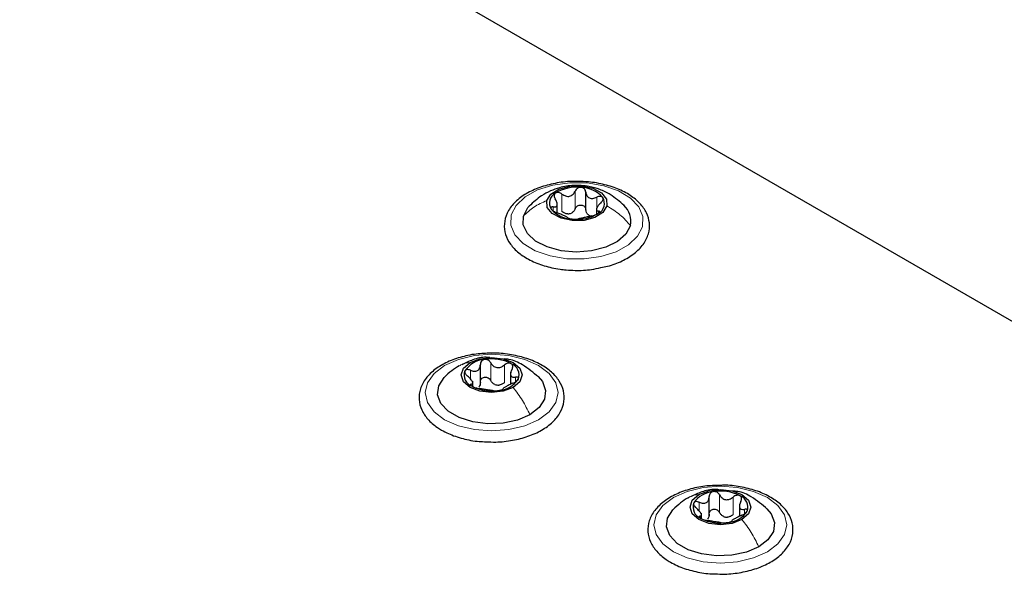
# Paper-space layout 'Blatt2' of a CAD drawing. Header units: millimetres. Extents: x 5 to 418, y 2 to 292.
# Tile 75 of 100: x 139 to 152, y 230 to 238. Entities that reach past the tile are written whole.
import ezdxf

# ---------------------------------------------------------------- set-up
doc = ezdxf.new("R2010")
doc.units = ezdxf.units.MM

psp = doc.layouts.new('Blatt2')

# ---------------------------------------------------------------- linework, layer by layer
at = {"color": 7, "linetype": 'Continuous', "lineweight": 25}
for p, q in [((168.988, 223.906), (111.005, 257.379)), ((146.186, 235.249), (146.186, 235.487)), ((145.8, 235.208), (145.8, 235.323)), ((146.331, 235.252), (146.331, 235.185)), ((144.758, 232.887), (144.758, 233.15)), ((145.167, 233.046), (145.167, 232.883)), ((144.654, 232.858), (144.654, 232.926)), ((147.858, 231.097), (147.858, 231.361)), ((148.267, 231.257), (148.267, 231.094)), ((147.754, 231.069), (147.754, 231.137))]:
    psp.add_line(p, q, dxfattribs=at)
at = {"color": 7, "linetype": 'Continuous', "lineweight": 18}
for p, q in [((145.864, 235.222), (145.864, 235.46)), ((146.042, 235.262), (146.042, 235.5)), ((146.335, 235.257), (146.335, 235.418)), ((145.744, 235.233), (145.744, 235.285)), ((146.359, 235.201), (146.359, 235.23)), ((144.899, 232.935), (144.899, 233.173)), ((144.623, 232.957), (144.623, 233.074)), ((145.084, 232.907), (145.084, 233.145)), ((144.635, 232.863), (144.635, 232.886)), ((145.236, 232.917), (145.236, 232.979)), ((147.723, 231.167), (147.723, 231.284)), ((147.999, 231.146), (147.999, 231.384)), ((148.183, 231.117), (148.183, 231.356)), ((148.336, 231.128), (148.336, 231.189)), ((147.734, 231.074), (147.734, 231.096))]:
    psp.add_line(p, q, dxfattribs=at)
at = {"color": 7, "linetype": 'Continuous', "lineweight": 18, "flags": 128}
for points in [[(145.176, 235.177), (145.242, 235.307), (145.364, 235.423), (145.534, 235.517), (145.74, 235.582), (145.968, 235.614), (146.203, 235.611), (146.429, 235.573), (146.63, 235.502), (146.792, 235.404), (146.905, 235.285), (146.961, 235.154), (146.955, 235.018), (146.889, 234.888), (146.767, 234.772), (146.598, 234.678), (146.391, 234.613), (146.163, 234.581), (145.928, 234.584), (145.703, 234.622), (145.502, 234.692), (145.34, 234.79), (145.227, 234.909), (145.171, 235.041), (145.176, 235.177)], [(144.274, 233.138), (144.461, 233.221), (144.678, 233.272), (144.911, 233.29), (145.144, 233.272), (145.361, 233.221), (145.547, 233.138), (145.69, 233.03), (145.78, 232.905), (145.811, 232.771), (145.78, 232.636), (145.69, 232.511), (145.547, 232.403), (145.361, 232.321), (145.144, 232.269), (144.911, 232.251), (144.678, 232.269), (144.461, 232.321), (144.274, 232.403), (144.131, 232.511), (144.042, 232.636), (144.011, 232.771), (144.042, 232.905), (144.131, 233.03), (144.274, 233.138)], [(147.374, 231.349), (147.56, 231.431), (147.777, 231.483), (148.01, 231.501), (148.243, 231.483), (148.46, 231.431), (148.647, 231.349), (148.79, 231.241), (148.88, 231.116), (148.91, 230.981), (148.88, 230.847), (148.79, 230.722), (148.647, 230.614), (148.46, 230.531), (148.243, 230.479), (148.01, 230.462), (147.777, 230.479), (147.56, 230.531), (147.374, 230.614), (147.231, 230.722), (147.141, 230.847), (147.11, 230.981), (147.141, 231.116), (147.231, 231.241), (147.374, 231.349)]]:
    psp.add_lwpolyline(points, dxfattribs=at)
at = {"color": 7, "linetype": 'Continuous', "lineweight": 25, "flags": 128}
for points in [[(145.658, 235.372), (145.713, 235.459), (145.822, 235.528), (145.968, 235.567), (146.129, 235.571), (146.28, 235.539), (146.399, 235.476), (146.467, 235.392), (146.473, 235.299)], [(145.341, 235.162), (145.402, 235.277), (145.423, 235.301)], [(146.473, 235.299), (146.418, 235.212), (146.309, 235.143), (146.164, 235.104), (146.003, 235.1), (145.852, 235.132), (145.733, 235.195), (145.665, 235.279), (145.658, 235.372)], [(146.791, 235.033), (146.73, 234.917), (146.615, 234.817), (146.456, 234.739), (146.265, 234.69), (146.058, 234.674), (145.852, 234.692), (145.663, 234.744), (145.507, 234.824), (145.396, 234.926), (145.339, 235.042), (145.341, 235.162)], [(145.203, 232.84), (145.069, 232.789), (144.911, 232.771), (144.753, 232.789), (144.619, 232.84), (144.53, 232.918), (144.498, 233.009), (144.53, 233.1), (144.619, 233.177)], [(144.619, 233.177), (144.753, 233.229), (144.911, 233.247), (145.069, 233.229), (145.203, 233.177), (145.292, 233.1), (145.323, 233.009), (145.292, 232.918), (145.203, 232.84)], [(145.429, 232.471), (145.262, 232.399), (145.067, 232.357), (144.859, 232.348), (144.655, 232.374), (144.471, 232.432), (144.324, 232.517), (144.224, 232.623), (144.179, 232.74), (144.194, 232.861), (144.267, 232.974), (144.272, 232.979)], [(145.541, 232.987), (145.598, 232.919), (145.642, 232.801), (145.627, 232.681), (145.554, 232.568), (145.429, 232.471)], [(147.719, 231.388), (147.852, 231.44), (148.01, 231.458), (148.168, 231.44), (148.302, 231.388), (148.391, 231.311), (148.423, 231.22), (148.391, 231.128), (148.302, 231.051)], [(148.302, 231.051), (148.168, 230.999), (148.01, 230.981), (147.852, 230.999), (147.719, 231.051), (147.629, 231.128), (147.598, 231.22), (147.629, 231.311), (147.719, 231.388)], [(148.529, 230.682), (148.362, 230.61), (148.166, 230.568), (147.958, 230.559), (147.754, 230.585), (147.571, 230.642), (147.423, 230.728), (147.323, 230.833), (147.279, 230.951), (147.294, 231.071), (147.367, 231.184), (147.372, 231.189)], [(148.64, 231.198), (148.697, 231.129), (148.742, 231.012), (148.727, 230.891), (148.654, 230.778), (148.529, 230.682)]]:
    psp.add_lwpolyline(points, dxfattribs=at)
at = {"color": 7, "linetype": 'Continuous', "lineweight": 25}
for centre, radius, start, end in [((146.059, 235.015), 0.538, 83.1894, 122.0706), ((145.844, 235.338), 0.151, 117.7514, 212.2717), ((146.117, 235.154), 0.396, 41.0838, 89.1411), ((146.288, 235.333), 0.151, 297.7514, 32.2717), ((146.506, 235.093), 0.291, 348.0301, 47.6054), ((146.014, 235.517), 0.396, 221.0838, 269.1411), ((145.924, 235.387), 0.197, 275.3693, 289.8908), ((146.072, 235.656), 0.538, 263.1894, 302.0706), ((146.296, 235.301), 0.143, 236.1371, 254.0879), ((144.834, 232.876), 0.342, 93.4335, 146.5611), ((144.911, 232.651), 0.576, 62.6428, 99.7711), ((145.118, 233.008), 0.165, 340.539, 69.2579), ((144.704, 233.01), 0.165, 160.539, 249.2579), ((144.987, 233.141), 0.342, 273.4335, 326.5611), ((144.91, 233.367), 0.576, 242.6428, 279.7711), ((145.013, 233.082), 0.211, 254.2708, 268.1431), ((147.934, 231.087), 0.342, 93.4335, 146.5611), ((148.011, 230.861), 0.576, 62.6428, 99.7711), ((148.217, 231.218), 0.165, 340.539, 69.2579), ((147.804, 231.221), 0.165, 160.539, 249.2579), ((148.087, 231.352), 0.342, 273.4335, 326.5611), ((148.01, 231.578), 0.576, 242.6428, 279.7711), ((148.113, 231.292), 0.211, 254.2708, 268.1431)]:
    psp.add_arc(centre, radius, start, end, dxfattribs=at)
for points, knots in [([(146.021, 235.629), (146.003, 235.629), (145.909, 235.631), (145.741, 235.603), (145.534, 235.545), (145.353, 235.456), (145.21, 235.342), (145.114, 235.207), (145.074, 235.059), (145.092, 234.912), (145.16, 234.778), (145.273, 234.66), (145.428, 234.561), (145.619, 234.485), (145.79, 234.447), (145.893, 234.436), (145.921, 234.433)], [0, 0, 0, 0, 0.019204, 0.099523, 0.180088, 0.261143, 0.342837, 0.424467, 0.503684, 0.579315, 0.653777, 0.729992, 0.809053, 0.8895, 0.969947, 1, 1, 1, 1]), ([(146.705, 235.305), (146.645, 235.358), (146.546, 235.446), (146.379, 235.525), (146.212, 235.572), (146.025, 235.584), (145.848, 235.556), (145.705, 235.504), (145.561, 235.427), (145.474, 235.347), (145.42, 235.298)], [0, 0, 0, 0, 0.166777, 0.275949, 0.382554, 0.528658, 0.662572, 0.75407, 0.849393, 1, 1, 1, 1]), ([(146.39, 234.464), (146.421, 234.469), (146.526, 234.488), (146.682, 234.551), (146.848, 234.65), (146.971, 234.775), (147.043, 234.918), (147.057, 235.067), (147.015, 235.209), (146.926, 235.336), (146.794, 235.446), (146.621, 235.536), (146.418, 235.598), (146.213, 235.632), (146.079, 235.63), (146.021, 235.629)], [0, 0, 0, 0, 0.035377, 0.119009, 0.203247, 0.288063, 0.371826, 0.452091, 0.529538, 0.607082, 0.687423, 0.770171, 0.853564, 0.936788, 1, 1, 1, 1]), ([(145.773, 235.471), (145.769, 235.467), (145.759, 235.457), (145.756, 235.437), (145.76, 235.415), (145.768, 235.401), (145.773, 235.394)], [0, 0, 0, 0, 0.250033, 0.499632, 0.749228, 1, 1, 1, 1]), ([(145.864, 235.46), (145.857, 235.465), (145.842, 235.474), (145.817, 235.481), (145.792, 235.481), (145.78, 235.474), (145.773, 235.471)], [0, 0, 0, 0, 0.249815, 0.499908, 0.75012, 1, 1, 1, 1]), ([(145.864, 235.46), (145.88, 235.45), (145.904, 235.435), (145.941, 235.428), (145.968, 235.43), (145.993, 235.44), (146.022, 235.461), (146.034, 235.484), (146.042, 235.5)], [0, 0, 0, 0, 0.249199, 0.374336, 0.49893, 0.624007, 0.749759, 1, 1, 1, 1]), ([(146.123, 235.55), (146.114, 235.549), (146.097, 235.549), (146.072, 235.538), (146.053, 235.521), (146.046, 235.507), (146.042, 235.5)], [0, 0, 0, 0, 0.249991, 0.499611, 0.749127, 1, 1, 1, 1]), ([(146.186, 235.487), (146.185, 235.495), (146.182, 235.51), (146.169, 235.53), (146.149, 235.545), (146.132, 235.548), (146.123, 235.55)], [0, 0, 0, 0, 0.249852, 0.499902, 0.750115, 1, 1, 1, 1]), ([(146.186, 235.487), (146.189, 235.47), (146.194, 235.446), (146.214, 235.42), (146.234, 235.407), (146.258, 235.4), (146.292, 235.4), (146.318, 235.411), (146.335, 235.418)], [0, 0, 0, 0, 0.249201, 0.374338, 0.498932, 0.624008, 0.74976, 1, 1, 1, 1]), ([(146.415, 235.414), (146.411, 235.418), (146.403, 235.426), (146.382, 235.43), (146.359, 235.428), (146.343, 235.421), (146.335, 235.418)], [0, 0, 0, 0, 0.249857, 0.499466, 0.749011, 1, 1, 1, 1]), ([(145.744, 235.285), (145.738, 235.286), (145.725, 235.286), (145.714, 235.281), (145.709, 235.271), (145.714, 235.262), (145.716, 235.257)], [0, 0, 0, 0, 0.249807, 0.500055, 0.750309, 1, 1, 1, 1]), ([(145.744, 235.285), (145.757, 235.285), (145.776, 235.284), (145.792, 235.296), (145.8, 235.309), (145.801, 235.327), (145.795, 235.356), (145.782, 235.379), (145.773, 235.394)], [0, 0, 0, 0, 0.2491679, 0.3743031, 0.4989033, 0.6239875, 0.7497462, 1, 1, 1, 1]), ([(146.042, 235.262), (146.046, 235.269), (146.053, 235.283), (146.072, 235.3), (146.096, 235.311), (146.123, 235.313), (146.148, 235.306), (146.169, 235.292), (146.182, 235.272), (146.185, 235.256), (146.186, 235.249)], [0, 0, 0, 0, 0.125222, 0.249483, 0.374326, 0.499063, 0.623896, 0.749388, 0.874441, 1, 1, 1, 1]), ([(146.388, 235.339), (146.375, 235.326), (146.356, 235.306), (146.339, 235.28), (146.332, 235.262), (146.331, 235.248), (146.336, 235.234), (146.35, 235.232), (146.359, 235.23)], [0, 0, 0, 0, 0.2491679, 0.3743031, 0.4989033, 0.6239875, 0.7497462, 1, 1, 1, 1]), ([(146.388, 235.339), (146.394, 235.345), (146.406, 235.358), (146.418, 235.378), (146.422, 235.398), (146.418, 235.409), (146.415, 235.414)], [0, 0, 0, 0, 0.249807, 0.500055, 0.750309, 1, 1, 1, 1]), ([(145.716, 235.257), (145.72, 235.252), (145.728, 235.243), (145.749, 235.228), (145.773, 235.216), (145.788, 235.21), (145.796, 235.207)], [0, 0, 0, 0, 0.249857, 0.499466, 0.749011, 1, 1, 1, 1]), ([(145.945, 235.138), (145.942, 235.141), (145.937, 235.145), (145.917, 235.155), (145.897, 235.164), (145.874, 235.175), (145.839, 235.191), (145.813, 235.2), (145.796, 235.207)], [0, 0, 0, 0, 0.249201, 0.374338, 0.498932, 0.624008, 0.74976, 1, 1, 1, 1]), ([(145.943, 235.191), (145.929, 235.193), (145.901, 235.197), (145.876, 235.214), (145.864, 235.222)], [0, 0, 0, 0, 0.498457, 1, 1, 1, 1]), ([(146.042, 235.262), (146.036, 235.249), (146.025, 235.225), (146.003, 235.21), (145.991, 235.202)], [0, 0, 0, 0, 0.501552, 1, 1, 1, 1]), ([(146.267, 235.165), (146.251, 235.161), (146.227, 235.156), (146.191, 235.147), (146.163, 235.141), (146.138, 235.135), (146.11, 235.13), (146.097, 235.127), (146.089, 235.125)], [0, 0, 0, 0, 0.249199, 0.374336, 0.49893, 0.624007, 0.749759, 1, 1, 1, 1]), ([(146.216, 235.182), (146.208, 235.191), (146.192, 235.21), (146.188, 235.236), (146.186, 235.249)], [0, 0, 0, 0, 0.498457, 1, 1, 1, 1]), ([(146.267, 235.165), (146.275, 235.166), (146.29, 235.169), (146.315, 235.178), (146.339, 235.188), (146.352, 235.196), (146.358, 235.2)], [0, 0, 0, 0, 0.2498147, 0.4999078, 0.7501201, 1, 1, 1, 1]), ([(146.358, 235.2), (146.363, 235.204), (146.372, 235.212), (146.376, 235.222), (146.372, 235.228), (146.363, 235.23), (146.359, 235.23)], [0, 0, 0, 0, 0.250033, 0.499632, 0.749228, 1, 1, 1, 1]), ([(145.945, 235.138), (145.947, 235.136), (145.949, 235.134), (145.963, 235.129), (145.983, 235.124), (146, 235.123), (146.009, 235.122)], [0, 0, 0, 0, 0.249852, 0.499902, 0.750115, 1, 1, 1, 1]), ([(146.009, 235.122), (146.017, 235.121), (146.035, 235.12), (146.059, 235.12), (146.079, 235.122), (146.086, 235.124), (146.089, 235.125)], [0, 0, 0, 0, 0.249991, 0.499611, 0.749127, 1, 1, 1, 1]), ([(145.921, 234.433), (145.961, 234.43), (146.075, 234.423), (146.237, 234.429), (146.349, 234.454), (146.39, 234.464)], [0, 0, 0, 0, 0.25055, 0.725755, 1, 1, 1, 1]), ([(144.926, 233.304), (144.86, 233.303), (144.717, 233.301), (144.507, 233.259), (144.308, 233.189), (144.141, 233.09), (144.014, 232.968), (143.938, 232.826), (143.919, 232.677), (143.956, 232.534), (144.042, 232.406), (144.142, 232.318), (144.213, 232.275), (144.233, 232.263)], [0, 0, 0, 0, 0.086679, 0.18602, 0.285774, 0.386232, 0.487425, 0.587594, 0.683756, 0.776289, 0.868666, 0.964239, 1, 1, 1, 1]), ([(144.836, 232.105), (144.88, 232.103), (145, 232.096), (145.196, 232.12), (145.407, 232.174), (145.593, 232.258), (145.744, 232.367), (145.849, 232.499), (145.9, 232.646), (145.892, 232.794), (145.833, 232.93), (145.727, 233.052), (145.579, 233.155), (145.394, 233.236), (145.182, 233.286), (145.021, 233.308), (144.936, 233.304), (144.926, 233.304)], [0, 0, 0, 0, 0.043178, 0.116961, 0.19094, 0.26533, 0.340301, 0.415461, 0.48884, 0.558844, 0.627333, 0.696902, 0.76915, 0.842962, 0.916921, 0.990714, 1, 1, 1, 1]), ([(144.888, 233.244), (144.872, 233.246), (144.794, 233.255), (144.66, 233.221), (144.555, 233.172), (144.506, 233.148)], [0, 0, 0, 0, 0.12537, 0.5859986, 1, 1, 1, 1]), ([(144.623, 233.074), (144.64, 233.068), (144.666, 233.059), (144.698, 233.061), (144.72, 233.068), (144.738, 233.083), (144.755, 233.11), (144.757, 233.135), (144.758, 233.152)], [0, 0, 0, 0, 0.249168, 0.374303, 0.498903, 0.623987, 0.749746, 1, 1, 1, 1]), ([(144.814, 233.218), (144.806, 233.216), (144.789, 233.211), (144.771, 233.195), (144.76, 233.175), (144.759, 233.159), (144.758, 233.152)], [0, 0, 0, 0, 0.250033, 0.499632, 0.749228, 1, 1, 1, 1]), ([(144.899, 233.173), (144.895, 233.18), (144.886, 233.194), (144.865, 233.21), (144.84, 233.219), (144.823, 233.218), (144.814, 233.218)], [0, 0, 0, 0, 0.2498147, 0.4999078, 0.7501201, 1, 1, 1, 1]), ([(144.899, 233.173), (144.909, 233.158), (144.923, 233.136), (144.954, 233.117), (144.98, 233.109), (145.008, 233.108), (145.045, 233.117), (145.068, 233.134), (145.084, 233.145)], [0, 0, 0, 0, 0.249199, 0.374336, 0.49893, 0.624007, 0.749759, 1, 1, 1, 1]), ([(145.546, 232.982), (145.476, 233.04), (145.356, 233.14), (145.19, 233.219), (145.102, 233.224), (145.08, 233.226)], [0, 0, 0, 0, 0.507466, 0.877443, 1, 1, 1, 1]), ([(145.176, 233.162), (145.169, 233.165), (145.155, 233.17), (145.13, 233.169), (145.105, 233.161), (145.091, 233.15), (145.084, 233.145)], [0, 0, 0, 0, 0.249991, 0.499611, 0.749127, 1, 1, 1, 1]), ([(145.187, 233.085), (145.19, 233.093), (145.197, 233.107), (145.199, 233.129), (145.193, 233.149), (145.182, 233.158), (145.176, 233.162)], [0, 0, 0, 0, 0.249852, 0.499902, 0.750115, 1, 1, 1, 1]), ([(144.472, 233.134), (144.438, 233.113), (144.365, 233.068), (144.303, 233.008), (144.27, 232.977)], [0, 0, 0, 0, 0.473586, 1, 1, 1, 1]), ([(144.549, 233.065), (144.547, 233.059), (144.544, 233.049), (144.552, 233.029), (144.566, 233.009), (144.579, 232.998), (144.585, 232.992)], [0, 0, 0, 0, 0.2498571, 0.4994664, 0.7490114, 1, 1, 1, 1]), ([(144.623, 233.074), (144.615, 233.077), (144.6, 233.082), (144.577, 233.083), (144.558, 233.078), (144.552, 233.069), (144.549, 233.065)], [0, 0, 0, 0, 0.2498071, 0.5000551, 0.7503094, 1, 1, 1, 1]), ([(145.187, 233.085), (145.179, 233.07), (145.168, 233.046), (145.167, 233.017), (145.171, 232.999), (145.181, 232.986), (145.201, 232.976), (145.222, 232.978), (145.236, 232.979)], [0, 0, 0, 0, 0.249201, 0.374338, 0.498932, 0.624008, 0.74976, 1, 1, 1, 1]), ([(144.635, 232.886), (144.642, 232.888), (144.653, 232.891), (144.655, 232.904), (144.651, 232.918), (144.641, 232.936), (144.621, 232.961), (144.6, 232.98), (144.585, 232.992)], [0, 0, 0, 0, 0.249201, 0.374338, 0.498932, 0.624008, 0.74976, 1, 1, 1, 1]), ([(144.635, 232.886), (144.631, 232.885), (144.624, 232.883), (144.623, 232.876), (144.629, 232.867), (144.64, 232.859), (144.646, 232.856)], [0, 0, 0, 0, 0.249852, 0.499902, 0.750115, 1, 1, 1, 1]), ([(144.758, 232.913), (144.758, 232.9), (144.757, 232.875), (144.743, 232.855), (144.736, 232.845)], [0, 0, 0, 0, 0.50155, 1, 1, 1, 1]), ([(144.758, 232.913), (144.759, 232.921), (144.76, 232.937), (144.771, 232.957), (144.789, 232.973), (144.813, 232.981), (144.84, 232.981), (144.865, 232.972), (144.886, 232.956), (144.895, 232.942), (144.899, 232.935)], [0, 0, 0, 0, 0.125193, 0.249438, 0.374279, 0.499024, 0.623869, 0.749369, 0.87443, 1, 1, 1, 1]), ([(144.956, 232.879), (144.944, 232.886), (144.92, 232.9), (144.906, 232.923), (144.899, 232.935)], [0, 0, 0, 0, 0.498457, 1, 1, 1, 1]), ([(145.084, 232.907), (145.072, 232.898), (145.049, 232.88), (145.021, 232.874), (145.007, 232.871)], [0, 0, 0, 0, 0.501552, 1, 1, 1, 1]), ([(145.198, 232.897), (145.181, 232.89), (145.156, 232.879), (145.123, 232.861), (145.101, 232.849), (145.084, 232.838), (145.067, 232.827), (145.065, 232.823), (145.063, 232.819)], [0, 0, 0, 0, 0.249168, 0.374303, 0.498903, 0.623987, 0.749746, 1, 1, 1, 1]), ([(145.198, 232.897), (145.206, 232.901), (145.222, 232.908), (145.245, 232.922), (145.264, 232.937), (145.27, 232.948), (145.273, 232.953)], [0, 0, 0, 0, 0.249807, 0.500055, 0.750309, 1, 1, 1, 1]), ([(145.273, 232.953), (145.274, 232.957), (145.277, 232.967), (145.27, 232.976), (145.256, 232.981), (145.243, 232.979), (145.236, 232.979)], [0, 0, 0, 0, 0.2498571, 0.4994664, 0.7490114, 1, 1, 1, 1]), ([(144.646, 232.856), (144.653, 232.852), (144.666, 232.845), (144.692, 232.836), (144.717, 232.83), (144.731, 232.827), (144.738, 232.826)], [0, 0, 0, 0, 0.2499907, 0.4996106, 0.7491271, 1, 1, 1, 1]), ([(144.922, 232.798), (144.913, 232.799), (144.899, 232.801), (144.868, 232.805), (144.841, 232.809), (144.813, 232.813), (144.777, 232.82), (144.753, 232.824), (144.738, 232.826)], [0, 0, 0, 0, 0.249199, 0.374336, 0.49893, 0.624007, 0.749759, 1, 1, 1, 1]), ([(144.922, 232.798), (144.927, 232.797), (144.936, 232.796), (144.957, 232.795), (144.982, 232.796), (144.999, 232.799), (145.008, 232.8)], [0, 0, 0, 0, 0.249815, 0.499908, 0.75012, 1, 1, 1, 1]), ([(145.008, 232.8), (145.016, 232.801), (145.033, 232.804), (145.051, 232.81), (145.062, 232.815), (145.063, 232.818), (145.063, 232.819)], [0, 0, 0, 0, 0.250033, 0.499632, 0.749228, 1, 1, 1, 1]), ([(144.233, 232.263), (144.263, 232.247), (144.351, 232.2), (144.52, 232.144), (144.697, 232.108), (144.804, 232.106), (144.836, 232.105)], [0, 0, 0, 0, 0.180167, 0.52014, 0.85956, 1, 1, 1, 1]), ([(148.026, 231.514), (147.959, 231.513), (147.817, 231.511), (147.607, 231.47), (147.408, 231.399), (147.24, 231.301), (147.113, 231.178), (147.037, 231.037), (147.019, 230.887), (147.056, 230.745), (147.141, 230.617), (147.242, 230.529), (147.313, 230.486), (147.332, 230.474)], [0, 0, 0, 0, 0.086679, 0.18602, 0.285774, 0.386232, 0.487425, 0.587594, 0.683756, 0.776289, 0.868666, 0.964239, 1, 1, 1, 1]), ([(147.988, 231.454), (147.971, 231.456), (147.893, 231.466), (147.76, 231.432), (147.655, 231.382), (147.605, 231.359)], [0, 0, 0, 0, 0.12537, 0.5859986, 1, 1, 1, 1]), ([(147.913, 231.429), (147.905, 231.426), (147.889, 231.422), (147.87, 231.406), (147.859, 231.385), (147.858, 231.37), (147.858, 231.362)], [0, 0, 0, 0, 0.250033, 0.499632, 0.749228, 1, 1, 1, 1]), ([(147.999, 231.384), (147.994, 231.391), (147.986, 231.405), (147.965, 231.421), (147.939, 231.43), (147.922, 231.429), (147.913, 231.429)], [0, 0, 0, 0, 0.2498147, 0.4999078, 0.7501201, 1, 1, 1, 1]), ([(147.935, 230.316), (147.98, 230.313), (148.1, 230.307), (148.295, 230.331), (148.506, 230.385), (148.692, 230.468), (148.843, 230.578), (148.948, 230.71), (148.999, 230.857), (148.992, 231.005), (148.932, 231.141), (148.827, 231.262), (148.679, 231.365), (148.494, 231.447), (148.282, 231.497), (148.121, 231.519), (148.035, 231.515), (148.026, 231.514)], [0, 0, 0, 0, 0.043178, 0.116961, 0.19094, 0.26533, 0.340301, 0.415461, 0.48884, 0.558844, 0.627333, 0.696902, 0.76915, 0.842962, 0.916921, 0.990714, 1, 1, 1, 1]), ([(148.645, 231.193), (148.576, 231.251), (148.456, 231.351), (148.289, 231.43), (148.201, 231.435), (148.179, 231.436)], [0, 0, 0, 0, 0.507466, 0.877443, 1, 1, 1, 1]), ([(147.572, 231.345), (147.537, 231.324), (147.465, 231.279), (147.402, 231.219), (147.37, 231.187)], [0, 0, 0, 0, 0.473586, 1, 1, 1, 1]), ([(147.723, 231.284), (147.715, 231.287), (147.699, 231.293), (147.677, 231.294), (147.658, 231.289), (147.651, 231.28), (147.648, 231.276)], [0, 0, 0, 0, 0.2498071, 0.5000551, 0.7503094, 1, 1, 1, 1]), ([(147.723, 231.284), (147.74, 231.278), (147.765, 231.269), (147.798, 231.271), (147.82, 231.279), (147.838, 231.294), (147.855, 231.321), (147.856, 231.346), (147.858, 231.362)], [0, 0, 0, 0, 0.249168, 0.374303, 0.498903, 0.623987, 0.749746, 1, 1, 1, 1]), ([(147.999, 231.384), (148.008, 231.369), (148.023, 231.347), (148.054, 231.328), (148.08, 231.319), (148.108, 231.319), (148.145, 231.328), (148.168, 231.344), (148.183, 231.356)], [0, 0, 0, 0, 0.249199, 0.374336, 0.49893, 0.624007, 0.749759, 1, 1, 1, 1]), ([(148.275, 231.373), (148.269, 231.375), (148.255, 231.381), (148.229, 231.38), (148.204, 231.371), (148.19, 231.361), (148.183, 231.356)], [0, 0, 0, 0, 0.249991, 0.499611, 0.749127, 1, 1, 1, 1]), ([(148.286, 231.296), (148.279, 231.28), (148.268, 231.257), (148.266, 231.228), (148.27, 231.21), (148.281, 231.197), (148.3, 231.186), (148.322, 231.188), (148.336, 231.189)], [0, 0, 0, 0, 0.249201, 0.374338, 0.498932, 0.624008, 0.74976, 1, 1, 1, 1]), ([(148.286, 231.296), (148.29, 231.303), (148.297, 231.318), (148.298, 231.34), (148.292, 231.36), (148.281, 231.368), (148.275, 231.373)], [0, 0, 0, 0, 0.249852, 0.499902, 0.750115, 1, 1, 1, 1]), ([(147.648, 231.276), (147.647, 231.27), (147.644, 231.259), (147.651, 231.24), (147.665, 231.22), (147.678, 231.209), (147.685, 231.203)], [0, 0, 0, 0, 0.2498571, 0.4994664, 0.7490114, 1, 1, 1, 1]), ([(147.734, 231.096), (147.742, 231.099), (147.753, 231.102), (147.755, 231.115), (147.751, 231.129), (147.74, 231.146), (147.72, 231.172), (147.699, 231.191), (147.685, 231.203)], [0, 0, 0, 0, 0.249201, 0.374338, 0.498932, 0.624008, 0.74976, 1, 1, 1, 1]), ([(147.858, 231.124), (147.858, 231.132), (147.859, 231.147), (147.87, 231.168), (147.888, 231.183), (147.913, 231.192), (147.939, 231.191), (147.965, 231.183), (147.986, 231.167), (147.994, 231.153), (147.999, 231.146)], [0, 0, 0, 0, 0.125193, 0.249438, 0.374279, 0.499024, 0.623869, 0.749369, 0.87443, 1, 1, 1, 1]), ([(148.298, 231.108), (148.306, 231.112), (148.322, 231.118), (148.344, 231.132), (148.363, 231.148), (148.369, 231.158), (148.373, 231.163)], [0, 0, 0, 0, 0.249807, 0.500055, 0.750309, 1, 1, 1, 1]), ([(148.373, 231.163), (148.374, 231.168), (148.377, 231.178), (148.369, 231.187), (148.356, 231.192), (148.342, 231.19), (148.336, 231.189)], [0, 0, 0, 0, 0.2498571, 0.4994664, 0.7490114, 1, 1, 1, 1]), ([(147.734, 231.096), (147.731, 231.096), (147.724, 231.094), (147.722, 231.087), (147.728, 231.077), (147.74, 231.07), (147.745, 231.066)], [0, 0, 0, 0, 0.249852, 0.499902, 0.750115, 1, 1, 1, 1]), ([(147.745, 231.066), (147.752, 231.063), (147.766, 231.056), (147.791, 231.047), (147.816, 231.04), (147.83, 231.038), (147.838, 231.037)], [0, 0, 0, 0, 0.2499907, 0.4996106, 0.7491271, 1, 1, 1, 1]), ([(147.858, 231.124), (147.857, 231.111), (147.856, 231.086), (147.843, 231.066), (147.836, 231.056)], [0, 0, 0, 0, 0.50155, 1, 1, 1, 1]), ([(148.022, 231.008), (148.012, 231.01), (147.998, 231.012), (147.967, 231.016), (147.941, 231.019), (147.913, 231.024), (147.876, 231.031), (147.853, 231.034), (147.838, 231.037)], [0, 0, 0, 0, 0.249199, 0.374336, 0.49893, 0.624007, 0.749759, 1, 1, 1, 1]), ([(148.056, 231.09), (148.044, 231.097), (148.02, 231.111), (148.006, 231.134), (147.999, 231.146)], [0, 0, 0, 0, 0.498457, 1, 1, 1, 1]), ([(148.183, 231.117), (148.172, 231.109), (148.148, 231.091), (148.12, 231.085), (148.106, 231.082)], [0, 0, 0, 0, 0.501552, 1, 1, 1, 1]), ([(148.107, 231.01), (148.116, 231.012), (148.132, 231.015), (148.15, 231.021), (148.162, 231.026), (148.162, 231.029), (148.163, 231.03)], [0, 0, 0, 0, 0.250033, 0.499632, 0.749228, 1, 1, 1, 1]), ([(148.298, 231.108), (148.281, 231.101), (148.255, 231.089), (148.223, 231.072), (148.201, 231.06), (148.183, 231.049), (148.166, 231.038), (148.164, 231.033), (148.163, 231.03)], [0, 0, 0, 0, 0.249168, 0.374303, 0.498903, 0.623987, 0.749746, 1, 1, 1, 1]), ([(148.022, 231.008), (148.026, 231.008), (148.035, 231.007), (148.056, 231.006), (148.081, 231.007), (148.099, 231.009), (148.107, 231.01)], [0, 0, 0, 0, 0.249815, 0.499908, 0.75012, 1, 1, 1, 1]), ([(147.332, 230.474), (147.363, 230.457), (147.45, 230.41), (147.62, 230.355), (147.796, 230.318), (147.904, 230.316), (147.935, 230.316)], [0, 0, 0, 0, 0.180167, 0.52014, 0.85956, 1, 1, 1, 1])]:
    psp.add_open_spline(points, degree=3, knots=knots, dxfattribs=at)
at = {"color": 7, "linetype": 'Continuous', "lineweight": 18}
for points in [[(145.341, 235.162), (145.386, 235.205), (145.475, 235.292), (145.597, 235.345), (145.658, 235.372)], [(146.791, 235.033), (146.746, 235.084), (146.657, 235.186), (146.535, 235.262), (146.473, 235.299)], [(145.429, 232.471), (145.397, 232.537), (145.334, 232.668), (145.246, 232.783), (145.203, 232.84)], [(148.529, 230.682), (148.497, 230.748), (148.433, 230.879), (148.346, 230.994), (148.302, 231.051)]]:
    psp.add_open_spline(points, degree=3, dxfattribs=at)
for points in [[(144.474, 233.131), (144.481, 233.136), (144.52, 233.167), (144.574, 233.173), (144.619, 233.177)], [(147.574, 231.341), (147.58, 231.347), (147.62, 231.378), (147.674, 231.383), (147.719, 231.388)]]:
    psp.add_open_spline(points, degree=3, knots=[0, 0, 0, 0, 0.162643, 1, 1, 1, 1], dxfattribs=at)

doc.saveas('drawing.dxf')
